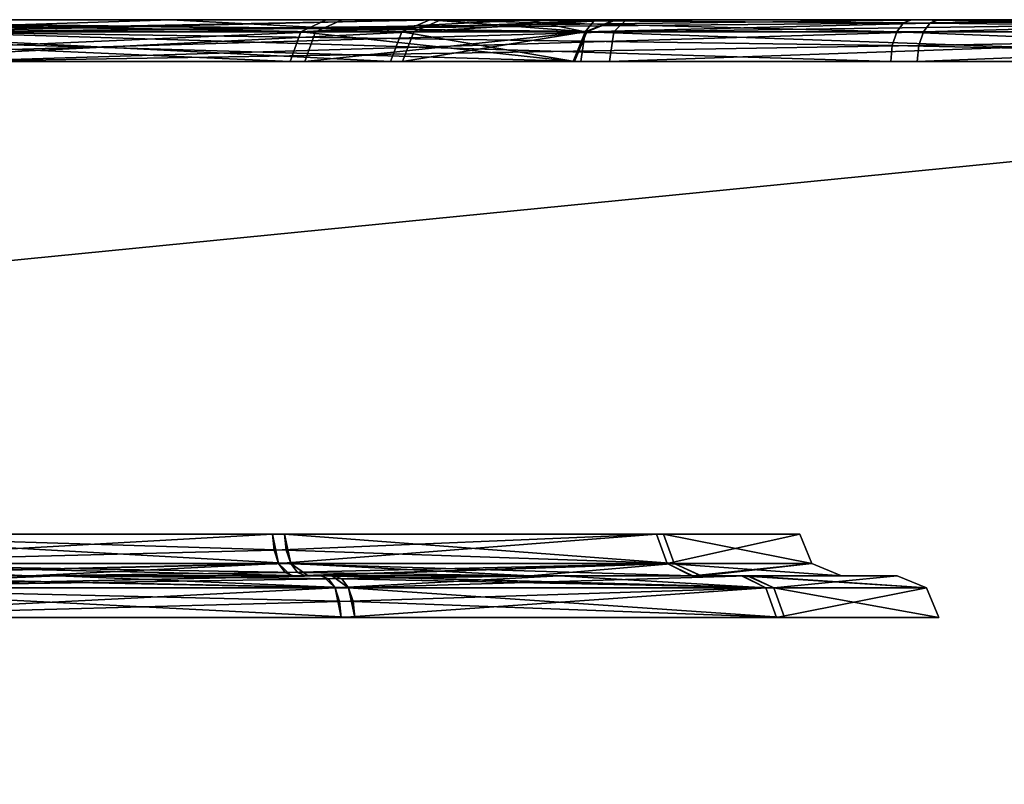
# Model space of a CAD drawing. Header units: millimetres. Extents: x -150 to 150, y -85 to 1149.
# Tile 112 of 256: x -108.064 to -107.356, y 1008.85 to 1009.4. Entities that reach past the tile are written whole.
import ezdxf

# ---------------------------------------------------------------- set-up
doc = ezdxf.new("R2010")
doc.units = ezdxf.units.MM
doc.header["$LTSCALE"] = 21.359881
for name, color, linetype in [('3421', 7, 'CONTINUOUS'), ('3422', 7, 'CONTINUOUS'), ('3423', 7, 'CONTINUOUS'), ('3424', 7, 'CONTINUOUS'), ('3425', 7, 'CONTINUOUS'), ('3426', 7, 'CONTINUOUS'), ('3427', 7, 'CONTINUOUS'), ('3428', 7, 'CONTINUOUS'), ('3437', 7, 'CONTINUOUS'), ('3438', 7, 'CONTINUOUS'), ('3439', 7, 'CONTINUOUS'), ('3440', 7, 'CONTINUOUS'), ('3462', 7, 'CONTINUOUS'), ('3463', 7, 'CONTINUOUS'), ('3464', 7, 'CONTINUOUS'), ('3465', 7, 'CONTINUOUS'), ('3466', 7, 'CONTINUOUS'), ('3467', 7, 'CONTINUOUS'), ('3468', 7, 'CONTINUOUS'), ('3469', 7, 'CONTINUOUS'), ('3478', 7, 'CONTINUOUS'), ('3479', 7, 'CONTINUOUS'), ('3480', 7, 'CONTINUOUS'), ('3481', 7, 'CONTINUOUS'), ('5038', 7, 'CONTINUOUS'), ('5039', 7, 'CONTINUOUS'), ('5079', 7, 'CONTINUOUS'), ('5080', 7, 'CONTINUOUS'), ('9023', 7, 'CONTINUOUS'), ('9025', 7, 'CONTINUOUS')]:
    doc.layers.add(name, color=color, linetype=linetype)

msp = doc.modelspace()

# ---------------------------------------------------------------- linework, layer by layer
at = {"layer": '3421', "linetype": 'CONTINUOUS'}
for points in [[(-107.82771, 1008.99121, 236.77431), (-108.24755, 1008.99121, 236.65881), (-107.82442, 1008.98148, 236.7687), (-107.82771, 1008.99121, 236.77431)], [(-107.82442, 1008.98148, 236.7687), (-108.24755, 1008.99121, 236.65881), (-107.82327, 1008.97, 236.76673), (-107.82442, 1008.98148, 236.7687)], [(-107.82327, 1008.97, 236.76673), (-108.24755, 1008.99121, 236.65881), (-108.2475, 1008.97, 236.65002), (-107.82327, 1008.97, 236.76673)]]:
    msp.add_3dface(points, dxfattribs=at)
at = {"layer": '3422', "linetype": 'CONTINUOUS'}
for points in [[(-108.25044, 1009, 236.68), (-108.24755, 1008.99121, 236.65881), (-108.03698, 1009, 236.70901), (-108.25044, 1009, 236.68)], [(-108.24755, 1008.99121, 236.65881), (-107.82771, 1008.99121, 236.77431), (-108.03698, 1009, 236.70901), (-108.24755, 1008.99121, 236.65881)], [(-108.03698, 1009, 236.70901), (-107.82771, 1008.99121, 236.77431), (-107.83263, 1008.99772, 236.78271), (-108.03698, 1009, 236.70901)], [(-107.83844, 1009, 236.79261), (-108.03698, 1009, 236.70901), (-107.83263, 1008.99772, 236.78271), (-107.83844, 1009, 236.79261)]]:
    msp.add_3dface(points, dxfattribs=at)
at = {"layer": '3423', "linetype": 'CONTINUOUS'}
for points in [[(-108.2588, 1008.99121, 238.34119), (-107.83745, 1008.99121, 238.23131), (-108.25885, 1008.97, 238.34998), (-108.2588, 1008.99121, 238.34119)], [(-108.25885, 1008.97, 238.34998), (-107.83745, 1008.99121, 238.23131), (-107.8331, 1008.97, 238.23894), (-108.25885, 1008.97, 238.34998)], [(-107.83745, 1008.99121, 238.23131), (-107.52749, 1008.99121, 237.92546), (-107.8331, 1008.97, 238.23894), (-107.83745, 1008.99121, 238.23131)], [(-107.8331, 1008.97, 238.23894), (-107.52749, 1008.99121, 237.92546), (-107.51991, 1008.97, 237.92991), (-107.8331, 1008.97, 238.23894)], [(-107.82771, 1008.99121, 236.77431), (-107.82442, 1008.98148, 236.7687), (-107.51423, 1008.97, 237.07993), (-107.82771, 1008.99121, 236.77431)], [(-107.52187, 1008.99121, 237.08427), (-107.82771, 1008.99121, 236.77431), (-107.51423, 1008.97, 237.07993), (-107.52187, 1008.99121, 237.08427)], [(-107.52749, 1008.99121, 237.92546), (-107.41198, 1008.99121, 237.50562), (-107.51991, 1008.97, 237.92991), (-107.52749, 1008.99121, 237.92546)], [(-107.41198, 1008.99121, 237.50562), (-107.52187, 1008.99121, 237.08427), (-107.40319, 1008.97, 237.50568), (-107.41198, 1008.99121, 237.50562)], [(-107.40319, 1008.97, 237.50568), (-107.52187, 1008.99121, 237.08427), (-107.51423, 1008.97, 237.07993), (-107.40319, 1008.97, 237.50568)], [(-107.51991, 1008.97, 237.92991), (-107.41198, 1008.99121, 237.50562), (-107.40319, 1008.97, 237.50568), (-107.51991, 1008.97, 237.92991)], [(-107.82442, 1008.98148, 236.7687), (-107.82327, 1008.97, 236.76673), (-107.51423, 1008.97, 237.07993), (-107.82442, 1008.98148, 236.7687)]]:
    msp.add_3dface(points, dxfattribs=at)
at = {"layer": '3424', "linetype": 'CONTINUOUS'}
for points in [[(-107.83745, 1008.99121, 238.23131), (-108.2588, 1008.99121, 238.34119), (-108.25591, 1009, 238.32), (-107.83745, 1008.99121, 238.23131)], [(-107.84641, 1009, 238.212), (-107.83745, 1008.99121, 238.23131), (-108.25591, 1009, 238.32), (-107.84641, 1009, 238.212)], [(-107.52749, 1008.99121, 237.92546), (-107.83745, 1008.99121, 238.23131), (-107.84641, 1009, 238.212), (-107.52749, 1008.99121, 237.92546)], [(-107.54516, 1009, 237.91366), (-107.52749, 1008.99121, 237.92546), (-107.84641, 1009, 238.212), (-107.54516, 1009, 237.91366)], [(-107.83844, 1009, 236.79261), (-107.83263, 1008.99772, 236.78271), (-107.52187, 1008.99121, 237.08427), (-107.83844, 1009, 236.79261)], [(-107.83844, 1009, 236.79261), (-107.52187, 1008.99121, 237.08427), (-107.54014, 1009, 237.09505), (-107.83844, 1009, 236.79261)], [(-107.41198, 1008.99121, 237.50562), (-107.52749, 1008.99121, 237.92546), (-107.54516, 1009, 237.91366), (-107.41198, 1008.99121, 237.50562)], [(-107.43318, 1009, 237.5038), (-107.41198, 1008.99121, 237.50562), (-107.54516, 1009, 237.91366), (-107.43318, 1009, 237.5038)], [(-107.52187, 1008.99121, 237.08427), (-107.41198, 1008.99121, 237.50562), (-107.54014, 1009, 237.09505), (-107.52187, 1008.99121, 237.08427)], [(-107.54014, 1009, 237.09505), (-107.41198, 1008.99121, 237.50562), (-107.43318, 1009, 237.5038), (-107.54014, 1009, 237.09505)], [(-107.83263, 1008.99772, 236.78271), (-107.82771, 1008.99121, 236.77431), (-107.52187, 1008.99121, 237.08427), (-107.83263, 1008.99772, 236.78271)]]:
    msp.add_3dface(points, dxfattribs=at)
at = {"layer": '3425', "linetype": 'CONTINUOUS'}
for points in [[(-107.87269, 1009.01852, 236.85103), (-107.87384, 1009.03, 236.853), (-108.24816, 1009.03, 236.75002), (-107.87269, 1009.01852, 236.85103)], [(-107.8694, 1009.00879, 236.84542), (-107.87269, 1009.01852, 236.85103), (-108.24816, 1009.03, 236.75002), (-107.8694, 1009.00879, 236.84542)], [(-108.24811, 1009.00879, 236.74123), (-107.8694, 1009.00879, 236.84542), (-108.24816, 1009.03, 236.75002), (-108.24811, 1009.00879, 236.74123)]]:
    msp.add_3dface(points, dxfattribs=at)
at = {"layer": '3426', "linetype": 'CONTINUOUS'}
for points in [[(-107.85867, 1009, 236.82712), (-108.24811, 1009.00879, 236.74123), (-108.24812, 1009, 236.72002), (-107.85867, 1009, 236.82712)], [(-107.8694, 1009.00879, 236.84542), (-108.24811, 1009.00879, 236.74123), (-107.86448, 1009.00228, 236.83702), (-107.8694, 1009.00879, 236.84542)], [(-108.24811, 1009.00879, 236.74123), (-107.85867, 1009, 236.82712), (-107.86448, 1009.00228, 236.83702), (-108.24811, 1009.00879, 236.74123)]]:
    msp.add_3dface(points, dxfattribs=at)
at = {"layer": '3427', "linetype": 'CONTINUOUS'}
for points in [[(-107.87818, 1009.00879, 238.15965), (-108.25825, 1009.00879, 238.25877), (-107.88252, 1009.03, 238.15201), (-107.87818, 1009.00879, 238.15965)], [(-107.88252, 1009.03, 238.15201), (-108.25825, 1009.00879, 238.25877), (-108.25819, 1009.03, 238.24998), (-107.88252, 1009.03, 238.15201)], [(-107.60618, 1009.03, 237.87933), (-107.87818, 1009.00879, 238.15965), (-107.88252, 1009.03, 238.15201), (-107.60618, 1009.03, 237.87933)], [(-107.5986, 1009.00879, 237.88378), (-107.87818, 1009.00879, 238.15965), (-107.60618, 1009.03, 237.87933), (-107.5986, 1009.00879, 237.88378)], [(-107.87384, 1009.03, 236.853), (-107.87269, 1009.01852, 236.85103), (-107.59353, 1009.00879, 237.12501), (-107.87384, 1009.03, 236.853)], [(-107.87384, 1009.03, 236.853), (-107.59353, 1009.00879, 237.12501), (-107.60117, 1009.03, 237.12935), (-107.87384, 1009.03, 236.853)], [(-107.50319, 1009.03, 237.50501), (-107.5986, 1009.00879, 237.88378), (-107.60618, 1009.03, 237.87933), (-107.50319, 1009.03, 237.50501)], [(-107.59353, 1009.00879, 237.12501), (-107.49441, 1009.00879, 237.50507), (-107.60117, 1009.03, 237.12935), (-107.59353, 1009.00879, 237.12501)], [(-107.60117, 1009.03, 237.12935), (-107.49441, 1009.00879, 237.50507), (-107.50319, 1009.03, 237.50501), (-107.60117, 1009.03, 237.12935)], [(-107.49441, 1009.00879, 237.50507), (-107.5986, 1009.00879, 237.88378), (-107.50319, 1009.03, 237.50501), (-107.49441, 1009.00879, 237.50507)], [(-107.87269, 1009.01852, 236.85103), (-107.8694, 1009.00879, 236.84542), (-107.59353, 1009.00879, 237.12501), (-107.87269, 1009.01852, 236.85103)]]:
    msp.add_3dface(points, dxfattribs=at)
at = {"layer": '3428', "linetype": 'CONTINUOUS'}
for points in [[(-108.25825, 1009.00879, 238.25877), (-107.87818, 1009.00879, 238.15965), (-108.25823, 1009, 238.27998), (-108.25825, 1009.00879, 238.25877)], [(-108.25823, 1009, 238.27998), (-107.87818, 1009.00879, 238.15965), (-107.86891, 1009, 238.17878), (-108.25823, 1009, 238.27998)], [(-107.87818, 1009.00879, 238.15965), (-107.5986, 1009.00879, 237.88378), (-107.58097, 1009, 237.89565), (-107.87818, 1009.00879, 238.15965)], [(-107.86891, 1009, 238.17878), (-107.87818, 1009.00879, 238.15965), (-107.58097, 1009, 237.89565), (-107.86891, 1009, 238.17878)], [(-107.8694, 1009.00879, 236.84542), (-107.86448, 1009.00228, 236.83702), (-107.69722, 1009, 236.95291), (-107.8694, 1009.00879, 236.84542)], [(-107.59353, 1009.00879, 237.12501), (-107.8694, 1009.00879, 236.84542), (-107.69722, 1009, 236.95291), (-107.59353, 1009.00879, 237.12501)], [(-107.57387, 1009, 237.11667), (-107.59353, 1009.00879, 237.12501), (-107.69722, 1009, 236.95291), (-107.57387, 1009, 237.11667)], [(-107.5986, 1009.00879, 237.88378), (-107.49441, 1009.00879, 237.50507), (-107.47321, 1009, 237.50729), (-107.5986, 1009.00879, 237.88378)], [(-107.58097, 1009, 237.89565), (-107.5986, 1009.00879, 237.88378), (-107.47321, 1009, 237.50729), (-107.58097, 1009, 237.89565)], [(-107.49441, 1009.00879, 237.50507), (-107.59353, 1009.00879, 237.12501), (-107.57387, 1009, 237.11667), (-107.49441, 1009.00879, 237.50507)], [(-107.47321, 1009, 237.50729), (-107.49441, 1009.00879, 237.50507), (-107.57387, 1009, 237.11667), (-107.47321, 1009, 237.50729)], [(-107.86448, 1009.00228, 236.83702), (-107.85867, 1009, 236.82712), (-107.69722, 1009, 236.95291), (-107.86448, 1009.00228, 236.83702)]]:
    msp.add_3dface(points, dxfattribs=at)
at = {"layer": '3437', "linetype": 'CONTINUOUS'}
for points in [[(-107.4142, 1009.39121, 236.06902), (-107.41749, 1009.38148, 236.07463), (-108.11888, 1009.37, 235.85547), (-107.4142, 1009.39121, 236.06902)], [(-108.11816, 1009.39121, 235.84672), (-107.4142, 1009.39121, 236.06902), (-108.11888, 1009.37, 235.85547), (-108.11816, 1009.39121, 235.84672)], [(-107.41749, 1009.38148, 236.07463), (-107.41865, 1009.37, 236.0766), (-108.11888, 1009.37, 235.85547), (-107.41749, 1009.38148, 236.07463)]]:
    msp.add_3dface(points, dxfattribs=at)
at = {"layer": '3438', "linetype": 'CONTINUOUS'}
for points in [[(-107.40347, 1009.4, 236.05072), (-108.11816, 1009.39121, 235.84672), (-108.11645, 1009.4, 235.82557), (-107.40347, 1009.4, 236.05072)], [(-108.11816, 1009.39121, 235.84672), (-107.40347, 1009.4, 236.05072), (-107.40928, 1009.39772, 236.06063), (-108.11816, 1009.39121, 235.84672)], [(-107.4142, 1009.39121, 236.06902), (-108.11816, 1009.39121, 235.84672), (-107.40928, 1009.39772, 236.06063), (-107.4142, 1009.39121, 236.06902)]]:
    msp.add_3dface(points, dxfattribs=at)
at = {"layer": '3439', "linetype": 'CONTINUOUS'}
for points in [[(-107.65748, 1009.39121, 239.04814), (-108.38819, 1009.39121, 239.15328), (-107.66064, 1009.37, 239.03994), (-107.65748, 1009.39121, 239.04814)], [(-107.66064, 1009.37, 239.03994), (-108.38819, 1009.39121, 239.15328), (-108.38747, 1009.37, 239.14453), (-107.66064, 1009.37, 239.03994)], [(-107.05117, 1009.37, 238.63034), (-107.65748, 1009.39121, 239.04814), (-107.66064, 1009.37, 239.03994), (-107.05117, 1009.37, 238.63034)], [(-107.04476, 1009.39121, 238.63636), (-107.65748, 1009.39121, 239.04814), (-107.05117, 1009.37, 238.63034), (-107.04476, 1009.39121, 238.63636)], [(-107.41865, 1009.37, 236.0766), (-107.41749, 1009.38148, 236.07463), (-106.87641, 1009.39121, 236.57475), (-107.41865, 1009.37, 236.0766)], [(-107.41865, 1009.37, 236.0766), (-106.87641, 1009.39121, 236.57475), (-106.8837, 1009.37, 236.57965), (-107.41865, 1009.37, 236.0766)], [(-107.41749, 1009.38148, 236.07463), (-107.4142, 1009.39121, 236.06902), (-106.87641, 1009.39121, 236.57475), (-107.41749, 1009.38148, 236.07463)]]:
    msp.add_3dface(points, dxfattribs=at)
at = {"layer": '3440', "linetype": 'CONTINUOUS'}
for points in [[(-108.38819, 1009.39121, 239.15328), (-107.65748, 1009.39121, 239.04814), (-108.3899, 1009.4, 239.17443), (-108.38819, 1009.39121, 239.15328)], [(-108.3899, 1009.4, 239.17443), (-107.65748, 1009.39121, 239.04814), (-107.65054, 1009.4, 239.0682), (-108.3899, 1009.4, 239.17443)], [(-107.65748, 1009.39121, 239.04814), (-107.04476, 1009.39121, 238.63636), (-107.31548, 1009.4, 238.89396), (-107.65748, 1009.39121, 239.04814)], [(-107.65054, 1009.4, 239.0682), (-107.65748, 1009.39121, 239.04814), (-107.31548, 1009.4, 238.89396), (-107.65054, 1009.4, 239.0682)], [(-107.4142, 1009.39121, 236.06902), (-107.40928, 1009.39772, 236.06063), (-107.10099, 1009.4, 236.27735), (-107.4142, 1009.39121, 236.06902)], [(-106.87641, 1009.39121, 236.57475), (-107.4142, 1009.39121, 236.06902), (-107.10099, 1009.4, 236.27735), (-106.87641, 1009.39121, 236.57475)], [(-107.40928, 1009.39772, 236.06063), (-107.40347, 1009.4, 236.05072), (-107.10099, 1009.4, 236.27735), (-107.40928, 1009.39772, 236.06063)]]:
    msp.add_3dface(points, dxfattribs=at)
at = {"layer": '3462', "linetype": 'CONTINUOUS'}
for points in [[(-107.83745, 1008.99121, 363.23131), (-107.83423, 1008.98148, 363.23696), (-108.25885, 1008.97, 363.34998), (-107.83745, 1008.99121, 363.23131)], [(-108.2588, 1008.99121, 363.34119), (-107.83745, 1008.99121, 363.23131), (-108.25885, 1008.97, 363.34998), (-108.2588, 1008.99121, 363.34119)], [(-107.83423, 1008.98148, 363.23696), (-107.8331, 1008.97, 363.23894), (-108.25885, 1008.97, 363.34998), (-107.83423, 1008.98148, 363.23696)]]:
    msp.add_3dface(points, dxfattribs=at)
at = {"layer": '3463', "linetype": 'CONTINUOUS'}
for points in [[(-107.84793, 1009, 363.21286), (-108.2588, 1008.99121, 363.34119), (-108.259, 1009, 363.31998), (-107.84793, 1009, 363.21286)], [(-108.2588, 1008.99121, 363.34119), (-107.84793, 1009, 363.21286), (-107.84226, 1008.99772, 363.22285), (-108.2588, 1008.99121, 363.34119)], [(-107.83745, 1008.99121, 363.23131), (-108.2588, 1008.99121, 363.34119), (-107.84226, 1008.99772, 363.22285), (-107.83745, 1008.99121, 363.23131)]]:
    msp.add_3dface(points, dxfattribs=at)
at = {"layer": '3464', "linetype": 'CONTINUOUS'}
for points in [[(-107.82771, 1008.99121, 361.77431), (-108.24755, 1008.99121, 361.65881), (-107.82327, 1008.97, 361.76673), (-107.82771, 1008.99121, 361.77431)], [(-107.82327, 1008.97, 361.76673), (-108.24755, 1008.99121, 361.65881), (-108.2475, 1008.97, 361.65002), (-107.82327, 1008.97, 361.76673)], [(-107.83423, 1008.98148, 363.23696), (-107.83745, 1008.99121, 363.23131), (-107.52749, 1008.99121, 362.92546), (-107.83423, 1008.98148, 363.23696)], [(-107.8331, 1008.97, 363.23894), (-107.83423, 1008.98148, 363.23696), (-107.52749, 1008.99121, 362.92546), (-107.8331, 1008.97, 363.23894)], [(-107.8331, 1008.97, 363.23894), (-107.52749, 1008.99121, 362.92546), (-107.51991, 1008.97, 362.92991), (-107.8331, 1008.97, 363.23894)], [(-107.52187, 1008.99121, 362.08427), (-107.82771, 1008.99121, 361.77431), (-107.51423, 1008.97, 362.07993), (-107.52187, 1008.99121, 362.08427)], [(-107.51423, 1008.97, 362.07993), (-107.82771, 1008.99121, 361.77431), (-107.82327, 1008.97, 361.76673), (-107.51423, 1008.97, 362.07993)], [(-107.52749, 1008.99121, 362.92546), (-107.41198, 1008.99121, 362.50562), (-107.51991, 1008.97, 362.92991), (-107.52749, 1008.99121, 362.92546)], [(-107.41198, 1008.99121, 362.50562), (-107.52187, 1008.99121, 362.08427), (-107.40319, 1008.97, 362.50568), (-107.41198, 1008.99121, 362.50562)], [(-107.40319, 1008.97, 362.50568), (-107.52187, 1008.99121, 362.08427), (-107.51423, 1008.97, 362.07993), (-107.40319, 1008.97, 362.50568)], [(-107.51991, 1008.97, 362.92991), (-107.41198, 1008.99121, 362.50562), (-107.40319, 1008.97, 362.50568), (-107.51991, 1008.97, 362.92991)]]:
    msp.add_3dface(points, dxfattribs=at)
at = {"layer": '3465', "linetype": 'CONTINUOUS'}
for points in [[(-108.24755, 1008.99121, 361.65881), (-107.82771, 1008.99121, 361.77431), (-108.24736, 1009, 361.68002), (-108.24755, 1008.99121, 361.65881)], [(-108.24736, 1009, 361.68002), (-107.82771, 1008.99121, 361.77431), (-107.83989, 1009, 361.79177), (-108.24736, 1009, 361.68002)], [(-107.84226, 1008.99772, 363.22285), (-107.84793, 1009, 363.21286), (-107.67626, 1009, 363.08273), (-107.84226, 1008.99772, 363.22285)], [(-107.83745, 1008.99121, 363.23131), (-107.84226, 1008.99772, 363.22285), (-107.67626, 1009, 363.08273), (-107.83745, 1008.99121, 363.23131)], [(-107.83989, 1009, 361.79177), (-107.82771, 1008.99121, 361.77431), (-107.54093, 1009, 362.09367), (-107.83989, 1009, 361.79177)], [(-107.52749, 1008.99121, 362.92546), (-107.83745, 1008.99121, 363.23131), (-107.67626, 1009, 363.08273), (-107.52749, 1008.99121, 362.92546)], [(-107.82771, 1008.99121, 361.77431), (-107.52187, 1008.99121, 362.08427), (-107.54093, 1009, 362.09367), (-107.82771, 1008.99121, 361.77431)], [(-107.54441, 1009, 362.91237), (-107.52749, 1008.99121, 362.92546), (-107.67626, 1009, 363.08273), (-107.54441, 1009, 362.91237)], [(-107.41198, 1008.99121, 362.50562), (-107.52749, 1008.99121, 362.92546), (-107.54441, 1009, 362.91237), (-107.41198, 1008.99121, 362.50562)], [(-107.43318, 1009, 362.50373), (-107.41198, 1008.99121, 362.50562), (-107.54441, 1009, 362.91237), (-107.43318, 1009, 362.50373)], [(-107.54093, 1009, 362.09367), (-107.52187, 1008.99121, 362.08427), (-107.43318, 1009, 362.50373), (-107.54093, 1009, 362.09367)], [(-107.52187, 1008.99121, 362.08427), (-107.41198, 1008.99121, 362.50562), (-107.43318, 1009, 362.50373), (-107.52187, 1008.99121, 362.08427)]]:
    msp.add_3dface(points, dxfattribs=at)
at = {"layer": '3466', "linetype": 'CONTINUOUS'}
for points in [[(-107.8814, 1009.01852, 363.154), (-108.25825, 1009.00879, 363.25877), (-107.88252, 1009.03, 363.15201), (-107.8814, 1009.01852, 363.154)], [(-107.88252, 1009.03, 363.15201), (-108.25825, 1009.00879, 363.25877), (-108.25819, 1009.03, 363.24998), (-107.88252, 1009.03, 363.15201)], [(-107.87818, 1009.00879, 363.15965), (-108.25825, 1009.00879, 363.25877), (-107.8814, 1009.01852, 363.154), (-107.87818, 1009.00879, 363.15965)]]:
    msp.add_3dface(points, dxfattribs=at)
at = {"layer": '3467', "linetype": 'CONTINUOUS'}
for points in [[(-108.26085, 1009, 363.27996), (-108.25825, 1009.00879, 363.25877), (-108.05736, 1009, 363.25502), (-108.26085, 1009, 363.27996)], [(-108.25825, 1009.00879, 363.25877), (-107.87818, 1009.00879, 363.15965), (-108.05736, 1009, 363.25502), (-108.25825, 1009.00879, 363.25877)], [(-108.05736, 1009, 363.25502), (-107.87818, 1009.00879, 363.15965), (-107.87337, 1009.00228, 363.16811), (-108.05736, 1009, 363.25502)], [(-107.8677, 1009, 363.17809), (-108.05736, 1009, 363.25502), (-107.87337, 1009.00228, 363.16811), (-107.8677, 1009, 363.17809)]]:
    msp.add_3dface(points, dxfattribs=at)
at = {"layer": '3468', "linetype": 'CONTINUOUS'}
for points in [[(-108.24811, 1009.00879, 361.74123), (-107.8694, 1009.00879, 361.84542), (-108.24816, 1009.03, 361.75002), (-108.24811, 1009.00879, 361.74123)], [(-108.24816, 1009.03, 361.75002), (-107.8694, 1009.00879, 361.84542), (-107.87384, 1009.03, 361.853), (-108.24816, 1009.03, 361.75002)], [(-107.8814, 1009.01852, 363.154), (-107.88252, 1009.03, 363.15201), (-107.60618, 1009.03, 362.87933), (-107.8814, 1009.01852, 363.154)], [(-107.87818, 1009.00879, 363.15965), (-107.8814, 1009.01852, 363.154), (-107.60618, 1009.03, 362.87933), (-107.87818, 1009.00879, 363.15965)], [(-107.5986, 1009.00879, 362.88378), (-107.87818, 1009.00879, 363.15965), (-107.60618, 1009.03, 362.87933), (-107.5986, 1009.00879, 362.88378)], [(-107.8694, 1009.00879, 361.84542), (-107.59353, 1009.00879, 362.12501), (-107.87384, 1009.03, 361.853), (-107.8694, 1009.00879, 361.84542)], [(-107.87384, 1009.03, 361.853), (-107.59353, 1009.00879, 362.12501), (-107.60117, 1009.03, 362.12935), (-107.87384, 1009.03, 361.853)], [(-107.50319, 1009.03, 362.50501), (-107.5986, 1009.00879, 362.88378), (-107.60618, 1009.03, 362.87933), (-107.50319, 1009.03, 362.50501)], [(-107.59353, 1009.00879, 362.12501), (-107.49441, 1009.00879, 362.50507), (-107.60117, 1009.03, 362.12935), (-107.59353, 1009.00879, 362.12501)], [(-107.60117, 1009.03, 362.12935), (-107.49441, 1009.00879, 362.50507), (-107.50319, 1009.03, 362.50501), (-107.60117, 1009.03, 362.12935)], [(-107.49441, 1009.00879, 362.50507), (-107.5986, 1009.00879, 362.88378), (-107.50319, 1009.03, 362.50501), (-107.49441, 1009.00879, 362.50507)]]:
    msp.add_3dface(points, dxfattribs=at)
at = {"layer": '3469', "linetype": 'CONTINUOUS'}
for points in [[(-107.8694, 1009.00879, 361.84542), (-108.24811, 1009.00879, 361.74123), (-108.2455, 1009, 361.72004), (-107.8694, 1009.00879, 361.84542)], [(-107.85688, 1009, 361.82817), (-107.8694, 1009.00879, 361.84542), (-108.2455, 1009, 361.72004), (-107.85688, 1009, 361.82817)], [(-107.87337, 1009.00228, 363.16811), (-107.87818, 1009.00879, 363.15965), (-107.5986, 1009.00879, 362.88378), (-107.87337, 1009.00228, 363.16811)], [(-107.8677, 1009, 363.17809), (-107.87337, 1009.00228, 363.16811), (-107.5986, 1009.00879, 362.88378), (-107.8677, 1009, 363.17809)], [(-107.59353, 1009.00879, 362.12501), (-107.8694, 1009.00879, 361.84542), (-107.85688, 1009, 361.82817), (-107.59353, 1009.00879, 362.12501)], [(-107.8677, 1009, 363.17809), (-107.5986, 1009.00879, 362.88378), (-107.58022, 1009, 362.89437), (-107.8677, 1009, 363.17809)], [(-107.57443, 1009, 362.11567), (-107.59353, 1009.00879, 362.12501), (-107.85688, 1009, 361.82817), (-107.57443, 1009, 362.11567)], [(-107.5986, 1009.00879, 362.88378), (-107.49441, 1009.00879, 362.50507), (-107.58022, 1009, 362.89437), (-107.5986, 1009.00879, 362.88378)], [(-107.49441, 1009.00879, 362.50507), (-107.59353, 1009.00879, 362.12501), (-107.57443, 1009, 362.11567), (-107.49441, 1009.00879, 362.50507)], [(-107.58022, 1009, 362.89437), (-107.49441, 1009.00879, 362.50507), (-107.4732, 1009, 362.50661), (-107.58022, 1009, 362.89437)], [(-107.4732, 1009, 362.50661), (-107.49441, 1009.00879, 362.50507), (-107.57443, 1009, 362.11567), (-107.4732, 1009, 362.50661)]]:
    msp.add_3dface(points, dxfattribs=at)
at = {"layer": '3478', "linetype": 'CONTINUOUS'}
for points in [[(-107.43774, 1009.37, 363.93442), (-108.14027, 1009.39121, 364.15494), (-108.14087, 1009.37, 364.14617), (-107.43774, 1009.37, 363.93442)], [(-107.4334, 1009.39121, 363.94206), (-108.14027, 1009.39121, 364.15494), (-107.43661, 1009.38148, 363.93641), (-107.4334, 1009.39121, 363.94206)], [(-107.43661, 1009.38148, 363.93641), (-108.14027, 1009.39121, 364.15494), (-107.43774, 1009.37, 363.93442), (-107.43661, 1009.38148, 363.93641)]]:
    msp.add_3dface(points, dxfattribs=at)
at = {"layer": '3479', "linetype": 'CONTINUOUS'}
for points in [[(-108.14198, 1009.4, 364.17632), (-108.14027, 1009.39121, 364.15494), (-107.77042, 1009.4, 364.10915), (-108.14198, 1009.4, 364.17632)], [(-108.14027, 1009.39121, 364.15494), (-107.4334, 1009.39121, 363.94206), (-107.77042, 1009.4, 364.10915), (-108.14027, 1009.39121, 364.15494)], [(-107.77042, 1009.4, 364.10915), (-107.4334, 1009.39121, 363.94206), (-107.42859, 1009.39772, 363.95052), (-107.77042, 1009.4, 364.10915)], [(-107.42292, 1009.4, 363.9605), (-107.77042, 1009.4, 364.10915), (-107.42859, 1009.39772, 363.95052), (-107.42292, 1009.4, 363.9605)]]:
    msp.add_3dface(points, dxfattribs=at)
at = {"layer": '3480', "linetype": 'CONTINUOUS'}
for points in [[(-108.36608, 1009.39121, 360.84506), (-107.63685, 1009.39121, 360.95996), (-108.36548, 1009.37, 360.85383), (-108.36608, 1009.39121, 360.84506)], [(-108.36548, 1009.37, 360.85383), (-107.63685, 1009.39121, 360.95996), (-107.64011, 1009.37, 360.96812), (-108.36548, 1009.37, 360.85383)], [(-107.63685, 1009.39121, 360.95996), (-107.02969, 1009.39121, 361.37989), (-107.64011, 1009.37, 360.96812), (-107.63685, 1009.39121, 360.95996)], [(-107.64011, 1009.37, 360.96812), (-107.02969, 1009.39121, 361.37989), (-107.03617, 1009.37, 361.38582), (-107.64011, 1009.37, 360.96812)], [(-107.4334, 1009.39121, 363.94206), (-107.43661, 1009.38148, 363.93641), (-106.89612, 1009.37, 363.43857), (-107.4334, 1009.39121, 363.94206)], [(-106.8889, 1009.39121, 363.44356), (-107.4334, 1009.39121, 363.94206), (-106.89612, 1009.37, 363.43857), (-106.8889, 1009.39121, 363.44356)], [(-107.43661, 1009.38148, 363.93641), (-107.43774, 1009.37, 363.93442), (-106.89612, 1009.37, 363.43857), (-107.43661, 1009.38148, 363.93641)]]:
    msp.add_3dface(points, dxfattribs=at)
at = {"layer": '3481', "linetype": 'CONTINUOUS'}
for points in [[(-107.63685, 1009.39121, 360.95996), (-108.36608, 1009.39121, 360.84506), (-108.36437, 1009.4, 360.82368), (-107.63685, 1009.39121, 360.95996)], [(-107.628, 1009.4, 360.94066), (-107.63685, 1009.39121, 360.95996), (-108.36437, 1009.4, 360.82368), (-107.628, 1009.4, 360.94066)], [(-107.02969, 1009.39121, 361.37989), (-107.63685, 1009.39121, 360.95996), (-107.0144, 1009.4, 361.36517), (-107.02969, 1009.39121, 361.37989)], [(-107.0144, 1009.4, 361.36517), (-107.63685, 1009.39121, 360.95996), (-107.628, 1009.4, 360.94066), (-107.0144, 1009.4, 361.36517)], [(-107.42859, 1009.39772, 363.95052), (-107.4334, 1009.39121, 363.94206), (-106.8889, 1009.39121, 363.44356), (-107.42859, 1009.39772, 363.95052)], [(-107.42292, 1009.4, 363.9605), (-107.42859, 1009.39772, 363.95052), (-106.8889, 1009.39121, 363.44356), (-107.42292, 1009.4, 363.9605)], [(-107.42292, 1009.4, 363.9605), (-106.8889, 1009.39121, 363.44356), (-106.87144, 1009.4, 363.45562), (-107.42292, 1009.4, 363.9605)]]:
    msp.add_3dface(points, dxfattribs=at)
at = {"layer": '5038', "linetype": 'CONTINUOUS'}
for points in [[(-108.33638, 1009.39121, 279.38472), (-107.85161, 1009.39121, 279.94148), (-108.34155, 1009.37, 279.39182), (-108.33638, 1009.39121, 279.38472)], [(-108.34155, 1009.37, 279.39182), (-107.85161, 1009.39121, 279.94148), (-107.85935, 1009.37, 279.94563), (-108.34155, 1009.37, 279.39182)], [(-107.79754, 1009.37, 281.37611), (-108.2244, 1009.39121, 281.97609), (-108.23017, 1009.37, 281.96946), (-107.79754, 1009.37, 281.37611)], [(-107.78947, 1009.39121, 281.37958), (-108.2244, 1009.39121, 281.97609), (-107.79754, 1009.37, 281.37611), (-107.78947, 1009.39121, 281.37958)], [(-107.85161, 1009.39121, 279.94148), (-107.65642, 1009.39121, 280.65344), (-107.85935, 1009.37, 279.94563), (-107.85161, 1009.39121, 279.94148)], [(-107.85935, 1009.37, 279.94563), (-107.65642, 1009.39121, 280.65344), (-107.6652, 1009.37, 280.65382), (-107.85935, 1009.37, 279.94563)], [(-107.6652, 1009.37, 280.65382), (-107.78947, 1009.39121, 281.37958), (-107.79754, 1009.37, 281.37611), (-107.6652, 1009.37, 280.65382)], [(-107.65642, 1009.39121, 280.65344), (-107.78947, 1009.39121, 281.37958), (-107.6652, 1009.37, 280.65382), (-107.65642, 1009.39121, 280.65344)]]:
    msp.add_3dface(points, dxfattribs=at)
at = {"layer": '5039', "linetype": 'CONTINUOUS'}
for points in [[(-107.85161, 1009.39121, 279.94148), (-108.33638, 1009.39121, 279.38472), (-108.32133, 1009.4, 279.36944), (-107.85161, 1009.39121, 279.94148)], [(-107.83242, 1009.4, 279.93238), (-107.85161, 1009.39121, 279.94148), (-108.32133, 1009.4, 279.36944), (-107.83242, 1009.4, 279.93238)], [(-108.2244, 1009.39121, 281.97609), (-107.78947, 1009.39121, 281.37958), (-107.95575, 1009.4, 281.71424), (-108.2244, 1009.39121, 281.97609)], [(-108.21102, 1009.4, 281.99256), (-108.2244, 1009.39121, 281.97609), (-107.95575, 1009.4, 281.71424), (-108.21102, 1009.4, 281.99256)], [(-107.95575, 1009.4, 281.71424), (-107.78947, 1009.39121, 281.37958), (-107.76939, 1009.4, 281.3866), (-107.95575, 1009.4, 281.71424)], [(-107.65642, 1009.39121, 280.65344), (-107.85161, 1009.39121, 279.94148), (-107.63525, 1009.4, 280.652), (-107.65642, 1009.39121, 280.65344)], [(-107.63525, 1009.4, 280.652), (-107.85161, 1009.39121, 279.94148), (-107.83242, 1009.4, 279.93238), (-107.63525, 1009.4, 280.652)], [(-107.78947, 1009.39121, 281.37958), (-107.65642, 1009.39121, 280.65344), (-107.76939, 1009.4, 281.3866), (-107.78947, 1009.39121, 281.37958)], [(-107.76939, 1009.4, 281.3866), (-107.65642, 1009.39121, 280.65344), (-107.63525, 1009.4, 280.652), (-107.76939, 1009.4, 281.3866)]]:
    msp.add_3dface(points, dxfattribs=at)
at = {"layer": '5079', "linetype": 'CONTINUOUS'}
for points in [[(-107.8699, 1009.37, 320.07373), (-108.35437, 1009.39121, 320.62822), (-108.35946, 1009.37, 320.62105), (-107.8699, 1009.37, 320.07373)], [(-107.86221, 1009.39121, 320.07799), (-108.35437, 1009.39121, 320.62822), (-107.8699, 1009.37, 320.07373), (-107.86221, 1009.39121, 320.07799)], [(-108.20778, 1009.39121, 318.03858), (-107.78086, 1009.39121, 318.64084), (-108.21364, 1009.37, 318.04513), (-108.20778, 1009.39121, 318.03858)], [(-108.21364, 1009.37, 318.04513), (-107.78086, 1009.39121, 318.64084), (-107.78898, 1009.37, 318.6442), (-108.21364, 1009.37, 318.04513)], [(-107.6663, 1009.37, 319.3682), (-107.86221, 1009.39121, 320.07799), (-107.8699, 1009.37, 320.07373), (-107.6663, 1009.37, 319.3682)], [(-107.65753, 1009.39121, 319.3687), (-107.86221, 1009.39121, 320.07799), (-107.6663, 1009.37, 319.3682), (-107.65753, 1009.39121, 319.3687)], [(-107.78086, 1009.39121, 318.64084), (-107.65753, 1009.39121, 319.3687), (-107.78898, 1009.37, 318.6442), (-107.78086, 1009.39121, 318.64084)], [(-107.78898, 1009.37, 318.6442), (-107.65753, 1009.39121, 319.3687), (-107.6663, 1009.37, 319.3682), (-107.78898, 1009.37, 318.6442)]]:
    msp.add_3dface(points, dxfattribs=at)
at = {"layer": '5080', "linetype": 'CONTINUOUS'}
for points in [[(-108.35437, 1009.39121, 320.62822), (-107.86221, 1009.39121, 320.07799), (-108.3421, 1009.4, 320.64552), (-108.35437, 1009.39121, 320.62822)], [(-108.3421, 1009.4, 320.64552), (-107.86221, 1009.39121, 320.07799), (-107.844, 1009.4, 320.08889), (-108.3421, 1009.4, 320.64552)], [(-107.78086, 1009.39121, 318.64084), (-108.20778, 1009.39121, 318.03858), (-107.76146, 1009.4, 318.63225), (-107.78086, 1009.39121, 318.64084)], [(-107.76146, 1009.4, 318.63225), (-108.20778, 1009.39121, 318.03858), (-108.19286, 1009.4, 318.02347), (-107.76146, 1009.4, 318.63225)], [(-107.86221, 1009.39121, 320.07799), (-107.65753, 1009.39121, 319.3687), (-107.69932, 1009.4, 319.74005), (-107.86221, 1009.39121, 320.07799)], [(-107.844, 1009.4, 320.08889), (-107.86221, 1009.39121, 320.07799), (-107.69932, 1009.4, 319.74005), (-107.844, 1009.4, 320.08889)], [(-107.65753, 1009.39121, 319.3687), (-107.78086, 1009.39121, 318.64084), (-107.63626, 1009.4, 319.36843), (-107.65753, 1009.39121, 319.3687)], [(-107.63626, 1009.4, 319.36843), (-107.78086, 1009.39121, 318.64084), (-107.76146, 1009.4, 318.63225), (-107.63626, 1009.4, 319.36843)], [(-107.69932, 1009.4, 319.74005), (-107.65753, 1009.39121, 319.3687), (-107.63626, 1009.4, 319.36843), (-107.69932, 1009.4, 319.74005)]]:
    msp.add_3dface(points, dxfattribs=at)
at = {"layer": '9023', "linetype": 'CONTINUOUS'}
for points in [[(-121.58989, 1009.4, 388.21672), (-106.31741, 1009.4, 406.12745), (-121.49669, 1009.4, 211.65478), (-121.58989, 1009.4, 388.21672)], [(-121.49669, 1009.4, 211.65478), (-106.31741, 1009.4, 406.12745), (-106.18161, 1009.4, 193.73725), (-121.49669, 1009.4, 211.65478)]]:
    msp.add_3dface(points, dxfattribs=at)
at = {"layer": '9025', "linetype": 'CONTINUOUS'}
for points in [[(-106.31741, 1007.9, 193.87255), (-121.58989, 1007.9, 211.78328), (-121.49669, 1009.4, 211.65478), (-106.31741, 1007.9, 193.87255)], [(-121.49669, 1007.9, 388.34522), (-106.31741, 1009.4, 406.12745), (-121.58989, 1009.4, 388.21672), (-121.49669, 1007.9, 388.34522)], [(-106.31741, 1007.9, 193.87255), (-121.49669, 1009.4, 211.65478), (-106.18161, 1009.4, 193.73725), (-106.31741, 1007.9, 193.87255)], [(-121.49669, 1007.9, 388.34522), (-106.18161, 1007.9, 406.26275), (-106.31741, 1009.4, 406.12745), (-121.49669, 1007.9, 388.34522)]]:
    msp.add_3dface(points, dxfattribs=at)

doc.saveas('drawing.dxf')
